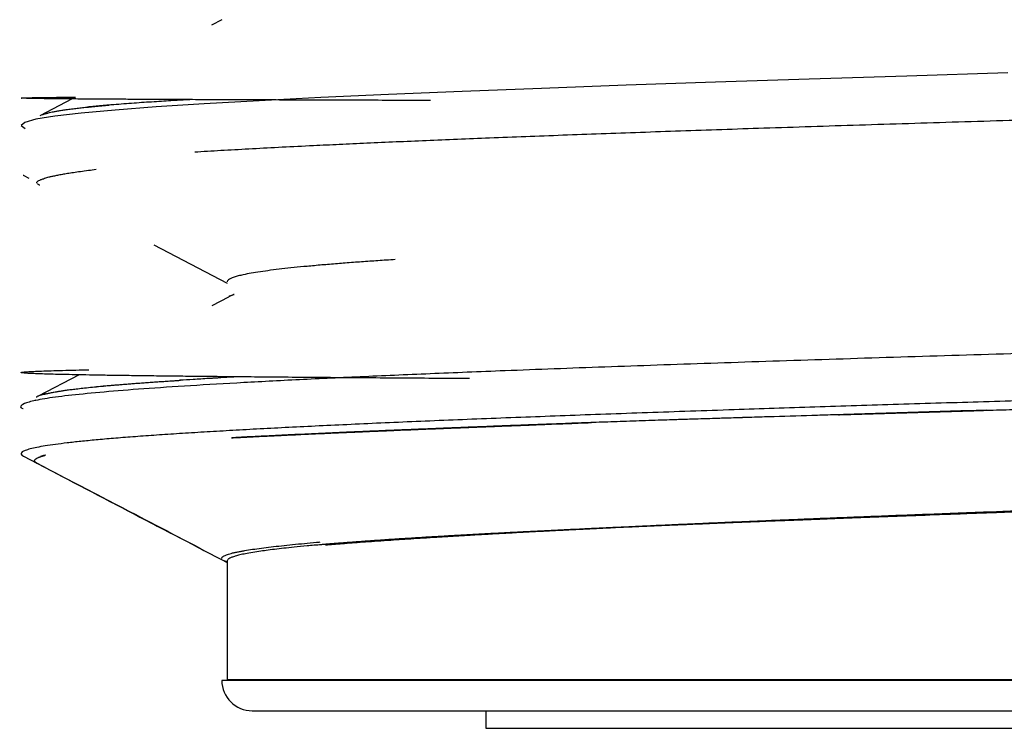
# Model space of a CAD drawing. Header units: millimetres. Extents: x 8 to 730, y 12 to 365.
# Tile 18 of 48: x 302.65 to 309.04, y 301.7 to 306.3. Entities that reach past the tile are written whole.
import ezdxf

# ---------------------------------------------------------------- set-up
doc = ezdxf.new("R2010")
doc.units = ezdxf.units.MM

msp = doc.modelspace()

# ---------------------------------------------------------------- linework, layer by layer
at = {"color": 7, "linetype": 'Continuous', "lineweight": 30}
for p, q in [((303.9593, 306.302), (303.8918, 306.2668)), ((302.9867, 305.7875), (302.7775, 305.6784)), ((302.987, 305.7875), (302.7779, 305.6785)), ((302.6738, 305.2906), (302.7062, 305.2737)), ((302.7711, 305.2306), (302.7752, 305.2285)), ((303.5188, 304.8406), (303.9943, 304.5926)), ((303.5188, 304.8406), (303.9943, 304.5926)), ((304.002, 304.5014), (303.8949, 304.4455)), ((304.0141, 304.5085), (304.0075, 304.5051)), ((304.0261, 304.5139), (304.0114, 304.5063)), ((303.0322, 303.9963), (302.7676, 303.8584)), ((303.0322, 303.9963), (302.7678, 303.8584)), ((302.7563, 303.8523), (302.7604, 303.8546)), ((302.7569, 303.8526), (302.7573, 303.8528)), ((303.9943, 302.7874), (303.9943, 302.0156)), ((303.9946, 302.7877), (303.9946, 302.7881)), ((303.9943, 302.6632), (303.9943, 302.0156)), ((322.1888, 302.0127), (303.9597, 302.0127)), ((303.9943, 302.0156), (303.9943, 302.0127)), ((313.0599, 302.0156), (303.9943, 302.0156)), ((303.9943, 302.0156), (322.1543, 302.0156)), ((305.6743, 301.8156), (305.6743, 301.7018)), ((305.6743, 301.7018), (320.4743, 301.7018))]:
    msp.add_line(p, q, dxfattribs=at)
at = {"color": 7, "linetype": 'Continuous', "lineweight": 30, "flags": 128}
msp.add_lwpolyline([(309.0644, 305.9562), (308.4081, 305.9362), (307.7742, 305.9162), (307.1657, 305.8961), (306.5856, 305.8761), (306.0366, 305.856), (305.5215, 305.836), (305.0426, 305.816), (304.6023, 305.7959), (304.2027, 305.7759), (303.8457, 305.7558), (303.533, 305.7358), (303.2662, 305.7157), (303.0464, 305.6956), (302.8748, 305.6756), (302.7522, 305.6555), (302.6792, 305.6355), (302.656, 305.6154), (302.683, 305.5953), (302.683, 305.5953)], dxfattribs=at)
at = {"color": 7, "linetype": 'Continuous', "lineweight": 30}
msp.add_arc((304.1568, 302.0127), 0.1971, 180, 270, dxfattribs=at)
for points, knots in [([(305.3157, 305.7776), (305.3, 305.7777), (305.2099, 305.7779), (305.0532, 305.7784), (304.8504, 305.779), (304.6605, 305.7796), (304.4822, 305.7802), (304.3121, 305.7808), (304.1501, 305.7814), (303.9933, 305.782), (303.8423, 305.7826), (303.6977, 305.7833), (303.5625, 305.7839), (303.4367, 305.7845), (303.3204, 305.7852), (303.2072, 305.7859), (303.0992, 305.7866), (302.9985, 305.7874), (302.9108, 305.7881), (302.8358, 305.7889), (302.7735, 305.7897), (302.7241, 305.7905), (302.6879, 305.7913), (302.6647, 305.7921), (302.6545, 305.7929), (302.6569, 305.7937), (302.6713, 305.7945), (302.6977, 305.7953), (302.7359, 305.7961), (302.7863, 305.7969), (302.8483, 305.7977), (302.9232, 305.7986), (302.9772, 305.7991), (303.0094, 305.7994), (303.0095, 305.7994)], [0, 0, 0, 0, 0.006717, 0.038708, 0.070583, 0.100532, 0.130378, 0.160122, 0.189763, 0.219301, 0.250518, 0.281619, 0.312605, 0.343476, 0.374231, 0.404871, 0.440834, 0.476637, 0.51228, 0.547762, 0.583725, 0.619522, 0.655153, 0.690618, 0.725917, 0.760424, 0.79477, 0.828957, 0.862983, 0.897464, 0.931778, 0.965927, 0.999909, 1, 1, 1, 1]), ([(303.7553, 305.783), (303.7521, 305.7828), (303.7318, 305.7817), (303.6942, 305.7795), (303.6396, 305.7763), (303.5808, 305.7727), (303.5181, 305.7687), (303.4536, 305.7645), (303.3879, 305.7599), (303.3215, 305.7551), (303.2656, 305.7507), (303.2212, 305.7471), (303.1882, 305.7442), (303.1578, 305.7415), (303.1292, 305.7388), (303.1059, 305.7365), (303.0925, 305.7351), (303.0878, 305.7346)], [0, 0, 0, 0, 0.011184, 0.071017, 0.135764, 0.212555, 0.295379, 0.384279, 0.479297, 0.580471, 0.687836, 0.750631, 0.807314, 0.862862, 0.917264, 0.970515, 1, 1, 1, 1]), ([(303.7851, 305.444), (303.7914, 305.4444), (303.8509, 305.4482), (303.9746, 305.4554), (304.1565, 305.4655), (304.3501, 305.4757), (304.5392, 305.4851), (304.7235, 305.4938), (304.902, 305.502), (305.0903, 305.5103), (305.2863, 305.5187), (305.4888, 305.527), (305.7039, 305.5356), (305.932, 305.5445), (306.1737, 305.5536), (306.4223, 305.5627), (306.6774, 305.5718), (306.9388, 305.581), (307.2062, 305.5901), (307.4885, 305.5995), (307.7862, 305.6092), (308.0994, 305.6192), (308.4185, 305.6292), (308.7433, 305.6392), (309.0632, 305.6489), (309.3773, 305.6583), (309.685, 305.6674), (309.996, 305.6765), (310.3101, 305.6856), (310.6269, 305.6946), (310.9461, 305.7037), (311.2781, 305.7131), (311.6228, 305.7228), (311.98, 305.7328), (312.3385, 305.7427), (312.6979, 305.7527), (312.9378, 305.7594), (313.0578, 305.7627)], [0, 0, 0, 0, 0.003718, 0.03553, 0.067296, 0.099013, 0.130684, 0.155534, 0.181268, 0.207448, 0.233629, 0.25981, 0.285991, 0.314551, 0.343112, 0.371672, 0.400233, 0.428794, 0.457354, 0.485915, 0.517331, 0.548747, 0.580164, 0.61158, 0.642996, 0.671557, 0.700117, 0.728678, 0.757238, 0.785798, 0.814359, 0.842919, 0.874335, 0.905752, 0.937168, 0.968584, 1, 1, 1, 1]), ([(302.7952, 305.6859), (302.7981, 305.687), (302.8051, 305.6896), (302.8181, 305.6934), (302.8331, 305.6974), (302.8492, 305.7011), (302.8672, 305.7048), (302.8883, 305.7087), (302.913, 305.7129), (302.9416, 305.7172), (302.9746, 305.7217), (303.0096, 305.7261), (303.0459, 305.7302), (303.0828, 305.7342), (303.1235, 305.7382), (303.1683, 305.7424), (303.2025, 305.7454), (303.2226, 305.747), (303.2254, 305.7472)], [0, 0, 0, 0, 0.0458445, 0.1094266, 0.1678792, 0.2215182, 0.2795239, 0.3418816, 0.4085741, 0.4795814, 0.55488, 0.6344425, 0.6999268, 0.768006, 0.8386601, 0.9118665, 0.9875999, 1, 1, 1, 1]), ([(302.8167, 305.6929), (302.8192, 305.6936), (302.8246, 305.6952), (302.8352, 305.6979), (302.8492, 305.7012), (302.8672, 305.7049), (302.8883, 305.7089), (302.913, 305.713), (302.9417, 305.7173), (302.9747, 305.7219), (303.0097, 305.7262), (303.046, 305.7304), (303.0829, 305.7343), (303.1235, 305.7383), (303.1684, 305.7424), (303.2025, 305.7454), (303.2225, 305.747), (303.2253, 305.7472)], [0, 0, 0, 0, 0.034463, 0.074782, 0.13457, 0.199188, 0.268619, 0.342845, 0.421842, 0.505585, 0.594044, 0.666834, 0.742495, 0.821005, 0.90234, 0.986474, 1, 1, 1, 1]), ([(303.1444, 305.3287), (303.127, 305.3266), (303.0906, 305.3222), (303.0415, 305.3156), (302.9964, 305.309), (302.9574, 305.3029), (302.9284, 305.298), (302.9072, 305.2941), (302.8921, 305.2912), (302.8783, 305.2885), (302.8658, 305.2859), (302.8545, 305.2834), (302.8443, 305.281), (302.8332, 305.2784), (302.8211, 305.2753), (302.8103, 305.2724), (302.8046, 305.2706), (302.8026, 305.27)], [0, 0, 0, 0, 0.103806, 0.217404, 0.325049, 0.426686, 0.522271, 0.573249, 0.622302, 0.669425, 0.714613, 0.75786, 0.799164, 0.838519, 0.899034, 0.965568, 1, 1, 1, 1]), ([(303.1444, 305.3287), (303.127, 305.3266), (303.0906, 305.3222), (303.0415, 305.3156), (302.9964, 305.309), (302.9574, 305.3029), (302.9284, 305.298), (302.9072, 305.2941), (302.8921, 305.2912), (302.8783, 305.2885), (302.8658, 305.2859), (302.8545, 305.2834), (302.8443, 305.281), (302.8332, 305.2784), (302.8211, 305.2753), (302.8103, 305.2724), (302.8046, 305.2706), (302.8026, 305.27)], [0, 0, 0, 0, 0.103806, 0.217404, 0.325049, 0.426686, 0.522271, 0.573249, 0.622302, 0.669425, 0.714613, 0.75786, 0.799164, 0.838519, 0.899034, 0.965568, 1, 1, 1, 1]), ([(302.669, 305.2935), (302.6697, 305.293), (302.671, 305.292), (302.673, 305.2911), (302.6738, 305.2907)], [0, 0, 0, 0, 0.5802754, 1, 1, 1, 1]), ([(302.7611, 305.2376), (302.7604, 305.2383), (302.7577, 305.2407), (302.7575, 305.245), (302.7602, 305.2504), (302.7668, 305.2556), (302.7754, 305.2601), (302.7846, 305.264), (302.793, 305.267), (302.7995, 305.2691), (302.8025, 305.27)], [0, 0, 0, 0, 0.06264, 0.239572, 0.40887, 0.570513, 0.724489, 0.821142, 0.91448, 1, 1, 1, 1]), ([(302.7752, 305.2285), (302.7742, 305.2289), (302.7698, 305.2306), (302.7649, 305.2335), (302.7626, 305.236), (302.7616, 305.2371)], [0, 0, 0, 0, 0.141508, 0.624163, 1, 1, 1, 1]), ([(323.4267, 304.7362), (323.4353, 304.7343), (323.4752, 304.7257), (323.4965, 304.7105), (323.4887, 304.6903), (323.4272, 304.6702), (323.3169, 304.65), (323.1572, 304.6298), (322.9491, 304.6097), (322.6936, 304.5895), (322.3919, 304.5693), (322.0455, 304.5492), (321.6559, 304.529), (321.2252, 304.5088), (320.7553, 304.4887), (320.2485, 304.4685), (319.7072, 304.4483), (319.1341, 304.4281), (318.5319, 304.4079), (317.9035, 304.3878), (317.2519, 304.3676), (316.5802, 304.3474), (315.8917, 304.3272), (315.2565, 304.3089), (314.6812, 304.2926), (314.1696, 304.2782), (313.6553, 304.2637), (313.1566, 304.2498), (312.6771, 304.2364), (312.217, 304.2235), (311.6433, 304.2074), (310.9544, 304.1879), (310.1573, 304.1649), (309.3703, 304.1418), (308.5991, 304.1184), (307.8494, 304.0948), (307.1272, 304.0709), (306.4385, 304.0469), (305.833, 304.0242), (305.306, 304.003), (304.8512, 303.9832), (304.4314, 303.9634), (304.0494, 303.9433), (303.7081, 303.9231), (303.41, 303.9028), (303.1578, 303.8823), (302.9536, 303.8617), (302.8001, 303.8409), (302.6971, 303.82), (302.6544, 303.799), (302.6466, 303.7846), (302.6689, 303.7773), (302.6697, 303.777)], [0, 0, 0, 0, 0.005781, 0.026791, 0.047801, 0.068811, 0.089821, 0.110831, 0.131841, 0.152851, 0.173861, 0.194871, 0.215881, 0.236891, 0.257901, 0.278911, 0.299921, 0.320931, 0.341941, 0.362951, 0.383961, 0.404971, 0.425981, 0.446991, 0.462, 0.477008, 0.492017, 0.507026, 0.520547, 0.533863, 0.547259, 0.570892, 0.59477, 0.618894, 0.643265, 0.667881, 0.692743, 0.717851, 0.743205, 0.763667, 0.784287, 0.805064, 0.825998, 0.84709, 0.86834, 0.889747, 0.911311, 0.933032, 0.954911, 0.976948, 0.999142, 1, 1, 1, 1]), ([(305.086, 304.7446), (305.0666, 304.7434), (305.0093, 304.7398), (304.9183, 304.7336), (304.8119, 304.7259), (304.7081, 304.7179), (304.6074, 304.7095), (304.5137, 304.701), (304.4272, 304.6925), (304.348, 304.6838), (304.2746, 304.6749), (304.2078, 304.6656), (304.1483, 304.6561), (304.1013, 304.647), (304.065, 304.6385), (304.0377, 304.6306), (304.0165, 304.6224), (304.002, 304.6142), (303.9949, 304.607), (303.9948, 304.6026), (303.9947, 304.601)], [0, 0, 0, 0, 0.027085, 0.080098, 0.135295, 0.192676, 0.25224, 0.313989, 0.372511, 0.432868, 0.495061, 0.559088, 0.62495, 0.692648, 0.745581, 0.799584, 0.854658, 0.910801, 0.968015, 1, 1, 1, 1]), ([(304.0053, 304.504), (304.0059, 304.5044), (304.009, 304.5069), (304.019, 304.5115), (304.03, 304.5161), (304.0386, 304.5187), (304.0401, 304.5191)], [0, 0, 0, 0, 0.0847358, 0.4905509, 0.9095013, 1, 1, 1, 1]), ([(304.0075, 304.5051), (304.0102, 304.5067), (304.0171, 304.5109), (304.027, 304.5151), (304.0355, 304.5176), (304.0356, 304.5176)], [0, 0, 0, 0, 0.390916, 0.987347, 1, 1, 1, 1]), ([(304.0401, 304.5191), (304.0387, 304.5187), (304.037, 304.5182), (304.0358, 304.5177), (304.0356, 304.5176)], [0, 0, 0, 0, 0.853645, 1, 1, 1, 1]), ([(305.5672, 303.9721), (305.54, 303.9722), (305.4295, 303.9729), (305.2453, 303.9741), (305.0152, 303.9757), (304.7963, 303.9773), (304.5878, 303.9788), (304.3937, 303.9804), (304.2134, 303.9819), (304.0462, 303.9835), (303.8887, 303.985), (303.7408, 303.9865), (303.5998, 303.9881), (303.4663, 303.9897), (303.341, 303.9914), (303.2264, 303.993), (303.1226, 303.9947), (303.0295, 303.9964), (302.9485, 303.998), (302.8789, 303.9997), (302.8199, 304.0013), (302.7701, 304.0029), (302.7294, 304.0045), (302.6969, 304.0062), (302.6733, 304.0079), (302.6591, 304.0096), (302.6544, 304.0114), (302.6593, 304.0131), (302.6734, 304.0149), (302.698, 304.0168), (302.7349, 304.0188), (302.7859, 304.0209), (302.8486, 304.0231), (302.9235, 304.0252), (303.0048, 304.0273), (303.0669, 304.0287), (303.0954, 304.0293)], [0, 0, 0, 0, 0.010585, 0.04296, 0.075166, 0.107204, 0.139075, 0.170777, 0.200514, 0.230102, 0.25954, 0.288829, 0.317969, 0.348711, 0.379285, 0.409691, 0.439929, 0.469999, 0.499902, 0.527941, 0.555832, 0.583573, 0.611164, 0.638606, 0.667548, 0.696322, 0.724928, 0.753366, 0.781636, 0.809738, 0.842642, 0.875313, 0.90775, 0.939954, 0.972503, 1, 1, 1, 1]), ([(304.0655, 303.9833), (304.0472, 303.9823), (304.0027, 303.9799), (303.957, 303.9773), (303.9265, 303.9755), (303.918, 303.975), (303.9095, 303.9745), (303.9011, 303.974), (303.8926, 303.9735), (303.8842, 303.973), (303.8436, 303.9706), (303.7757, 303.9666), (303.7147, 303.9627), (303.6857, 303.9609)], [0, 0, 0, 0, 0.133661, 0.32492, 0.346669, 0.368476, 0.39034, 0.412262, 0.434241, 0.456279, 0.478374, 0.752892, 1, 1, 1, 1]), ([(313.0578, 303.94), (312.957, 303.9372), (312.7552, 303.9315), (312.4529, 303.9231), (312.151, 303.9147), (311.8499, 303.9062), (311.5478, 303.8978), (311.2448, 303.8893), (310.9411, 303.8807), (310.6393, 303.8721), (310.3397, 303.8635), (310.0447, 303.8549), (309.7544, 303.8464), (309.4689, 303.8379), (309.1864, 303.8295), (308.9073, 303.821), (308.6297, 303.8126), (308.354, 303.804), (308.0804, 303.7955), (307.8111, 303.7869), (307.5465, 303.7783), (307.2764, 303.7693), (307.0017, 303.76), (306.7234, 303.7503), (306.4521, 303.7406), (306.1881, 303.7309), (305.9294, 303.7212), (305.6764, 303.7114), (305.4295, 303.7015), (305.1916, 303.6916), (304.9629, 303.6817), (304.7458, 303.6718), (304.5404, 303.6621), (304.3462, 303.6524), (304.1617, 303.6427), (303.987, 303.633), (303.8208, 303.6233), (303.6637, 303.6135), (303.5161, 303.6036), (303.3796, 303.5937), (303.2545, 303.5838), (303.142, 303.5739), (303.0419, 303.5641), (302.9538, 303.5544), (302.8768, 303.5448), (302.8112, 303.5351), (302.7564, 303.5254), (302.7129, 303.5156), (302.6812, 303.5057), (302.6614, 303.4958), (302.6543, 303.4858), (302.6574, 303.4769), (302.668, 303.4714), (302.6723, 303.4691)], [0, 0, 0, 0, 0.01789, 0.035792, 0.053697, 0.071599, 0.08949, 0.107771, 0.126065, 0.144363, 0.162656, 0.180938, 0.198828, 0.21673, 0.234635, 0.252537, 0.270427, 0.288709, 0.307003, 0.325301, 0.343594, 0.361876, 0.382362, 0.402866, 0.423375, 0.443879, 0.464365, 0.485447, 0.506547, 0.527653, 0.548753, 0.569834, 0.590321, 0.610824, 0.631333, 0.651837, 0.672324, 0.693405, 0.714505, 0.735611, 0.756711, 0.777792, 0.798279, 0.818782, 0.839292, 0.859795, 0.880282, 0.901363, 0.922463, 0.943569, 0.964669, 0.985751, 1, 1, 1, 1]), ([(302.804, 303.8701), (302.8047, 303.8703), (302.8074, 303.871), (302.8125, 303.8723), (302.8199, 303.8741), (302.8289, 303.8762), (302.8397, 303.8786), (302.8526, 303.8812), (302.8677, 303.8841), (302.8855, 303.8873), (302.9062, 303.8907), (302.9299, 303.8944), (302.957, 303.8982), (302.9881, 303.9024), (303.025, 303.9069), (303.0688, 303.9119), (303.118, 303.9171), (303.1554, 303.9207), (303.1762, 303.9227), (303.1807, 303.9231), (303.1842, 303.9234), (303.1877, 303.9238), (303.1913, 303.9241), (303.2084, 303.9257), (303.2406, 303.9285), (303.2927, 303.9329), (303.352, 303.9377), (303.4196, 303.9428), (303.4934, 303.9481), (303.5709, 303.9534), (303.6307, 303.9573), (303.6644, 303.9594), (303.6713, 303.9598)], [0, 0, 0, 0, 0.006402, 0.02237, 0.0415, 0.063789, 0.088785, 0.116825, 0.147903, 0.182009, 0.219135, 0.258525, 0.300802, 0.345951, 0.393954, 0.451049, 0.511513, 0.567472, 0.574337, 0.578007, 0.581689, 0.585384, 0.58909, 0.592808, 0.639037, 0.687031, 0.743706, 0.80265, 0.863865, 0.927357, 0.985123, 1, 1, 1, 1]), ([(302.814, 303.8727), (302.8159, 303.8731), (302.8206, 303.8743), (302.829, 303.8762), (302.8398, 303.8786), (302.8527, 303.8812), (302.8679, 303.8841), (302.8857, 303.8873), (302.9063, 303.8907), (302.9301, 303.8944), (302.9572, 303.8982), (302.9882, 303.9024), (303.0251, 303.9069), (303.0689, 303.9119), (303.1181, 303.9171), (303.1554, 303.9207), (303.1761, 303.9227), (303.1804, 303.9231), (303.1836, 303.9234), (303.1869, 303.9237), (303.1902, 303.924), (303.2064, 303.9255), (303.2368, 303.9282), (303.2864, 303.9324), (303.3438, 303.9371), (303.41, 303.9421), (303.4834, 303.9474), (303.5612, 303.9528), (303.6311, 303.9574), (303.6752, 303.9601), (303.6919, 303.9611)], [0, 0, 0, 0, 0.014712, 0.03732, 0.062657, 0.091068, 0.122544, 0.157078, 0.194659, 0.234524, 0.277302, 0.32298, 0.371537, 0.4293, 0.490473, 0.547076, 0.553974, 0.557421, 0.560884, 0.564364, 0.567861, 0.571374, 0.615464, 0.661983, 0.717776, 0.776676, 0.838674, 0.903771, 0.963625, 1, 1, 1, 1]), ([(302.8142, 303.8727), (302.8129, 303.8724), (302.8099, 303.8717), (302.8058, 303.8706), (302.802, 303.8696), (302.7987, 303.8687), (302.7951, 303.8677), (302.7904, 303.8664), (302.7847, 303.8646), (302.7781, 303.8624), (302.7711, 303.8599), (302.7641, 303.857), (302.7588, 303.8545), (302.7564, 303.8529), (302.7557, 303.8525)], [0, 0, 0, 0, 0.044242, 0.108714, 0.157011, 0.191794, 0.241018, 0.304689, 0.393945, 0.501638, 0.627783, 0.772391, 0.935476, 1, 1, 1, 1]), ([(302.7497, 303.8288), (302.749, 303.8292), (302.7471, 303.8307), (302.7465, 303.8322), (302.746, 303.8333)], [0, 0, 0, 0, 0.3113477, 1, 1, 1, 1]), ([(307.9644, 303.7375), (307.9671, 303.7376), (308.0657, 303.7405), (308.2612, 303.7464), (308.5515, 303.7551), (308.7741, 303.7618), (308.9276, 303.7664), (309.0121, 303.769), (309.0964, 303.7716), (309.1804, 303.7742), (309.2642, 303.7767), (309.3477, 303.7793), (309.431, 303.7819), (309.5522, 303.7857), (309.715, 303.7907), (309.8701, 303.7956), (309.9594, 303.7984), (309.9789, 303.799)], [0, 0, 0, 0, 0.004182, 0.154788, 0.302536, 0.447313, 0.4894, 0.531227, 0.572792, 0.614094, 0.655134, 0.69591, 0.736423, 0.77667, 0.872368, 0.972169, 1, 1, 1, 1]), ([(308.9259, 303.7668), (308.837, 303.7641), (308.6531, 303.7585), (308.3784, 303.7501), (308.1007, 303.7416), (307.8232, 303.7332), (307.5701, 303.7255), (307.3437, 303.7185), (307.1486, 303.7125), (306.9593, 303.7066), (306.7801, 303.701), (306.6079, 303.6952), (306.4512, 303.6897), (306.3449, 303.6859), (306.2874, 303.6838), (306.2715, 303.6832), (306.2557, 303.6826), (306.2399, 303.682), (306.2241, 303.6814), (306.2084, 303.6808), (306.171, 303.6794), (306.1093, 303.677), (306.0206, 303.6736), (305.9238, 303.6699), (305.8191, 303.6659), (305.707, 303.6615), (305.588, 303.6569), (305.4724, 303.6523), (305.3612, 303.6478), (305.2554, 303.6436), (305.1467, 303.6391), (305.0354, 303.6346), (304.9296, 303.6301), (304.8334, 303.6261), (304.7122, 303.6208), (304.5637, 303.6143), (304.3901, 303.6062), (304.2447, 303.5991), (304.1249, 303.593), (304.0574, 303.5895), (304.0248, 303.5877), (304.0237, 303.5876)], [0, 0, 0, 0, 0.0432905, 0.0895713, 0.136068, 0.1827653, 0.2312474, 0.2676064, 0.302536, 0.3360347, 0.3708693, 0.4019247, 0.4331981, 0.460893, 0.4640115, 0.4671321, 0.4702546, 0.4733791, 0.4765055, 0.4796339, 0.4827642, 0.4987713, 0.516663, 0.5364312, 0.5580663, 0.5815569, 0.6068894, 0.6340476, 0.656655, 0.6803676, 0.7051737, 0.73106, 0.758012, 0.7806397, 0.8010302, 0.8480026, 0.8942399, 0.9397995, 0.9695216, 0.9989825, 1, 1, 1, 1]), ([(307.9649, 303.7375), (307.919, 303.7361), (307.7778, 303.7318), (307.5839, 303.7259), (307.3832, 303.7197), (307.2246, 303.7148), (307.0724, 303.7101), (306.9225, 303.7055), (306.768, 303.7006), (306.6079, 303.6952), (306.4512, 303.6897), (306.3449, 303.6859), (306.2874, 303.6838), (306.2715, 303.6832), (306.2557, 303.6826), (306.2399, 303.682), (306.2241, 303.6814), (306.2084, 303.6808), (306.171, 303.6794), (306.1093, 303.677), (306.0206, 303.6736), (305.9238, 303.6699), (305.8191, 303.6659), (305.707, 303.6615), (305.588, 303.6569), (305.4768, 303.6525), (305.3747, 303.6484), (305.2826, 303.6447), (305.1882, 303.6408), (305.0918, 303.6369), (304.9936, 303.6328), (304.9027, 303.629), (304.8207, 303.6255), (304.7088, 303.6207), (304.5637, 303.6143), (304.3901, 303.6062), (304.2447, 303.5991), (304.1249, 303.593), (304.0574, 303.5895), (304.0248, 303.5877), (304.0237, 303.5876)], [0, 0, 0, 0, 0.027825, 0.085498, 0.120236, 0.153887, 0.186448, 0.21824, 0.251592, 0.288536, 0.325738, 0.358684, 0.362394, 0.366106, 0.36982, 0.373537, 0.377256, 0.380978, 0.384701, 0.403743, 0.425027, 0.448543, 0.47428, 0.502224, 0.532359, 0.564667, 0.588126, 0.612594, 0.63806, 0.664515, 0.691947, 0.720345, 0.742094, 0.763308, 0.819186, 0.874189, 0.928386, 0.963743, 0.99879, 1, 1, 1, 1]), ([(304.0225, 303.5875), (304.0373, 303.5883), (304.0703, 303.59), (304.1215, 303.5926), (304.1759, 303.5954), (304.2282, 303.598), (304.2762, 303.6003), (304.3116, 303.602), (304.3311, 303.6029), (304.3379, 303.6033), (304.34, 303.6034), (304.342, 303.6035), (304.3441, 303.6036), (304.3461, 303.6037), (304.3715, 303.6049), (304.419, 303.6071), (304.4878, 303.6103), (304.5521, 303.6133), (304.6116, 303.6159), (304.666, 303.6184), (304.7152, 303.6206), (304.7588, 303.6225), (304.7967, 303.6241), (304.8278, 303.6255), (304.8524, 303.6265), (304.8708, 303.6273), (304.8827, 303.6278), (304.893, 303.6283), (304.9042, 303.6288), (304.9195, 303.6294), (304.9354, 303.6301), (304.9512, 303.6308), (304.9668, 303.6314), (305.0082, 303.6331), (305.0736, 303.6359), (305.15, 303.639), (305.2117, 303.6415), (305.2605, 303.6434), (305.3106, 303.6454), (305.3608, 303.6474), (305.411, 303.6494), (305.4609, 303.6514), (305.529, 303.654), (305.6185, 303.6575), (305.7336, 303.6621), (305.8432, 303.6664), (305.9454, 303.6704), (306.0343, 303.6739), (306.0979, 303.6763), (306.1342, 303.6778), (306.1458, 303.6782), (306.1574, 303.6787), (306.169, 303.6791), (306.1808, 303.6796), (306.2157, 303.6809), (306.2755, 303.6832), (306.3322, 303.6853), (306.3613, 303.6864)], [0, 0, 0, 0, 0.024669, 0.055132, 0.0833, 0.111642, 0.137218, 0.157437, 0.165655, 0.1667, 0.167739, 0.16877, 0.169794, 0.170811, 0.171821, 0.207975, 0.241414, 0.272136, 0.300135, 0.325407, 0.347942, 0.367733, 0.384769, 0.399044, 0.409367, 0.417515, 0.423484, 0.425003, 0.431184, 0.438185, 0.445111, 0.451959, 0.458731, 0.465426, 0.50553, 0.542615, 0.561776, 0.582413, 0.602909, 0.623247, 0.643426, 0.663445, 0.682948, 0.724179, 0.768472, 0.815839, 0.848793, 0.883095, 0.914399, 0.918576, 0.92277, 0.926983, 0.931214, 0.935463, 0.93973, 0.969031, 1, 1, 1, 1]), ([(302.672, 303.4686), (302.9149, 303.342), (303.2931, 303.1448), (303.6714, 302.9475), (303.8067, 302.8769)], [0, 0, 0, 0, 0.642106, 1, 1, 1, 1]), ([(302.7761, 303.4147), (302.7704, 303.4169), (302.758, 303.4218), (302.7477, 303.4291), (302.7438, 303.4353), (302.7437, 303.439), (302.7439, 303.4403), (302.7439, 303.4407), (302.744, 303.441), (302.7441, 303.4414), (302.7442, 303.4418), (302.7444, 303.4421), (302.745, 303.4438), (302.7467, 303.4465), (302.7508, 303.4504), (302.7559, 303.4539), (302.7617, 303.4571), (302.768, 303.46), (302.7743, 303.4626), (302.7805, 303.4649), (302.7863, 303.4669), (302.7909, 303.4683), (302.7942, 303.4694), (302.7964, 303.47), (302.7984, 303.4706), (302.8001, 303.4711), (302.8016, 303.4715), (302.8033, 303.472), (302.8058, 303.4727), (302.8094, 303.4736), (302.8123, 303.4744), (302.8138, 303.4748)], [0, 0, 0, 0, 0.114667, 0.249829, 0.370809, 0.424629, 0.430692, 0.43676, 0.442832, 0.448909, 0.45499, 0.461076, 0.467166, 0.535144, 0.598103, 0.656042, 0.708962, 0.756866, 0.799754, 0.83763, 0.870498, 0.898361, 0.910416, 0.921222, 0.930777, 0.939083, 0.946139, 0.951947, 0.962858, 0.980306, 1, 1, 1, 1]), ([(302.8151, 303.4751), (302.8144, 303.4749), (302.8115, 303.4742), (302.8086, 303.4734), (302.8061, 303.4728), (302.8053, 303.4726), (302.8045, 303.4724), (302.8038, 303.4722), (302.8032, 303.472), (302.8029, 303.4719), (302.8026, 303.4718), (302.802, 303.4717), (302.8009, 303.4714), (302.7993, 303.4709), (302.797, 303.4702), (302.7939, 303.4693), (302.79, 303.4681), (302.7862, 303.4669), (302.7838, 303.466), (302.7829, 303.4657)], [0, 0, 0, 0, 0.061208, 0.224798, 0.248615, 0.271919, 0.29471, 0.316986, 0.33875, 0.339524, 0.34629, 0.365677, 0.39691, 0.439992, 0.515871, 0.612826, 0.730866, 0.90036, 1, 1, 1, 1]), ([(302.754, 303.4258), (302.7553, 303.4248), (302.7573, 303.4233), (302.7606, 303.4217), (302.7618, 303.4212)], [0, 0, 0, 0, 0.656528, 1, 1, 1, 1]), ([(302.7569, 303.4238), (302.7574, 303.4235), (302.7586, 303.4226), (302.7606, 303.4217), (302.7618, 303.4212)], [0, 0, 0, 0, 0.399026, 1, 1, 1, 1]), ([(302.7617, 303.421), (302.9708, 303.312), (303.3817, 303.0977), (303.7925, 302.8834), (303.9943, 302.7781)], [0, 0, 0, 0, 0.5089937, 1, 1, 1, 1]), ([(302.7617, 303.421), (302.9712, 303.3118), (303.3821, 303.0975), (303.7929, 302.8832), (303.9943, 302.7781)], [0, 0, 0, 0, 0.509973, 1, 1, 1, 1]), ([(311.7412, 303.2007), (311.7405, 303.2007), (311.6706, 303.1985), (311.5298, 303.194), (311.3166, 303.1872), (311.0976, 303.1801), (310.873, 303.1728), (310.6431, 303.1651), (310.4081, 303.1572), (310.1825, 303.1495), (309.9667, 303.1421), (309.7613, 303.1349), (309.5304, 303.1267), (309.3563, 303.1204), (309.2376, 303.1161), (309.1968, 303.1146), (309.1549, 303.1131), (309.1135, 303.1115), (309.0725, 303.11), (309.0318, 303.1085), (308.9302, 303.1048), (308.7719, 303.0988), (308.5619, 303.0909), (308.3635, 303.0833), (308.1766, 303.076), (307.9975, 303.0689), (307.8265, 303.062), (307.6638, 303.0554), (307.5125, 303.0491), (307.3724, 303.0433), (307.2431, 303.0377), (307.1263, 303.0327), (307.0211, 303.0281), (306.927, 303.0239), (306.8413, 303.0201), (306.7639, 303.0166), (306.6944, 303.0134), (306.6326, 303.0106), (306.5785, 303.0081), (306.5317, 303.0059), (306.4958, 303.0042), (306.467, 303.0029), (306.4426, 303.0017), (306.4163, 303.0005), (306.3892, 302.9992), (306.3611, 302.9979), (306.3323, 302.9966), (306.2866, 302.9944), (306.2228, 302.9914), (306.1402, 302.9874), (306.053, 302.9831), (305.9616, 302.9786), (305.8665, 302.9738), (305.7679, 302.9686), (305.6664, 302.9633), (305.5623, 302.9576), (305.4563, 302.9517), (305.3494, 302.9455), (305.2423, 302.9391), (305.1355, 302.9324), (305.029, 302.9255), (304.927, 302.9185), (304.8296, 302.9116), (304.7591, 302.9062), (304.7103, 302.9024), (304.682, 302.9002), (304.6547, 302.8979), (304.6294, 302.8958), (304.581, 302.8917), (304.5125, 302.8857), (304.4315, 302.8778), (304.3616, 302.8704), (304.3014, 302.8635), (304.2477, 302.8566), (304.1957, 302.8493), (304.1469, 302.8416), (304.1032, 302.8333), (304.0678, 302.8254), (304.0402, 302.8176), (304.0197, 302.8101), (304.0054, 302.8028), (303.9975, 302.7961), (303.9942, 302.791), (303.9946, 302.7882), (303.9947, 302.7874)], [0, 0, 0, 0, 0.000156, 0.01638, 0.033147, 0.050456, 0.068309, 0.086703, 0.105641, 0.125121, 0.141733, 0.158719, 0.176081, 0.199573, 0.20285, 0.206456, 0.210038, 0.213597, 0.217131, 0.220642, 0.224129, 0.243487, 0.262074, 0.279892, 0.296939, 0.313216, 0.329637, 0.345193, 0.359881, 0.373704, 0.38666, 0.398749, 0.409354, 0.419189, 0.428254, 0.436548, 0.444072, 0.450812, 0.456785, 0.461991, 0.46643, 0.468842, 0.471711, 0.474695, 0.477793, 0.481006, 0.484333, 0.487775, 0.496879, 0.5067, 0.517235, 0.528487, 0.540453, 0.553135, 0.566532, 0.580645, 0.595473, 0.611016, 0.626978, 0.643631, 0.660973, 0.679005, 0.69596, 0.713482, 0.719106, 0.724786, 0.730523, 0.735869, 0.7406, 0.761407, 0.781697, 0.799376, 0.816645, 0.833501, 0.849946, 0.870688, 0.890736, 0.910089, 0.928749, 0.946713, 0.963984, 0.98056, 0.994543, 1, 1, 1, 1]), ([(304.6332, 302.8926), (304.6374, 302.8929), (304.6588, 302.8947), (304.6997, 302.8979), (304.7582, 302.9025), (304.8228, 302.9074), (304.8939, 302.9127), (304.9718, 302.9182), (305.0507, 302.9237), (305.1295, 302.9289), (305.2073, 302.934), (305.2904, 302.9393), (305.3798, 302.9449), (305.4743, 302.9506), (305.5779, 302.9568), (305.6877, 302.963), (305.8019, 302.9694), (305.9133, 302.9755), (306.0212, 302.9812), (306.1088, 302.9857), (306.1762, 302.9891), (306.2242, 302.9916), (306.2709, 302.9939), (306.3163, 302.9961), (306.3603, 302.9983), (306.4028, 303.0003), (306.4439, 303.0023), (306.4927, 303.0046), (306.5529, 303.0074), (306.6279, 303.0108), (306.712, 303.0145), (306.8056, 303.0186), (306.9088, 303.0231), (307.0222, 303.0278), (307.1472, 303.033), (307.2846, 303.0386), (307.435, 303.0446), (307.5551, 303.0493), (307.6402, 303.0526), (307.6861, 303.0544), (307.7329, 303.0562), (307.7751, 303.0578), (307.844, 303.0605), (307.9721, 303.0654), (308.1688, 303.0729), (308.4059, 303.0819), (308.6237, 303.0901), (308.8196, 303.0974), (308.9448, 303.1021), (309.0252, 303.1051), (309.0595, 303.1064), (309.094, 303.1077), (309.1287, 303.109), (309.1635, 303.1103), (309.1984, 303.1116), (309.2335, 303.1129), (309.3043, 303.1155), (309.3866, 303.1185), (309.4577, 303.1211), (309.4809, 303.122)], [0, 0, 0, 0, 0.0048403, 0.0245032, 0.0454502, 0.0676807, 0.0911967, 0.116003, 0.1421072, 0.1635359, 0.1857802, 0.2088491, 0.2327532, 0.2578536, 0.2828442, 0.3114867, 0.3386802, 0.3644358, 0.388728, 0.4115338, 0.4221829, 0.4324666, 0.4423829, 0.45193, 0.4611062, 0.46991, 0.4783398, 0.4863943, 0.4997742, 0.5147412, 0.5313012, 0.5494602, 0.5692241, 0.5905981, 0.6135872, 0.6388738, 0.6658704, 0.6945794, 0.7024446, 0.7104293, 0.7185334, 0.7267214, 0.732214, 0.7539706, 0.7920946, 0.8310479, 0.870797, 0.8974605, 0.9244596, 0.9298021, 0.9351573, 0.9405251, 0.9459056, 0.9512987, 0.9567042, 0.9621223, 0.9675528, 0.9894237, 1, 1, 1, 1]), ([(303.9602, 302.805), (303.9601, 302.8054), (303.9598, 302.8071), (303.961, 302.8103), (303.9644, 302.8146), (303.9706, 302.8193), (303.9795, 302.824), (303.9906, 302.8285), (304.0037, 302.8329), (304.0199, 302.8376), (304.0396, 302.8424), (304.0617, 302.8471), (304.0848, 302.8515), (304.1156, 302.857), (304.1578, 302.8636), (304.2151, 302.8715), (304.2779, 302.8794), (304.3457, 302.8871), (304.4179, 302.8947), (304.4941, 302.9021), (304.5544, 302.9077), (304.5908, 302.9109), (304.5991, 302.9116)], [0, 0, 0, 0, 0.011057, 0.048558, 0.089456, 0.13375, 0.181441, 0.221294, 0.263242, 0.307286, 0.353424, 0.401656, 0.442911, 0.480336, 0.557034, 0.632022, 0.705302, 0.776876, 0.846744, 0.914909, 0.980566, 1, 1, 1, 1]), ([(303.9888, 302.7827), (303.9863, 302.7838), (303.9814, 302.7859), (303.9775, 302.7879), (303.9756, 302.7889)], [0, 0, 0, 0, 0.5229724, 1, 1, 1, 1]), ([(304.157, 301.8156), (304.1576, 301.8156), (304.1587, 301.8156), (304.1702, 301.8156), (304.1889, 301.8156), (304.2156, 301.8156), (304.25, 301.8156), (304.2921, 301.8156), (304.3395, 301.8156), (304.3908, 301.8156), (304.4449, 301.8156), (304.5045, 301.8156), (304.5695, 301.8156), (304.6399, 301.8156), (304.7158, 301.8156), (304.7971, 301.8156), (304.8897, 301.8156), (304.9946, 301.8156), (305.1132, 301.8156), (305.239, 301.8156), (305.3625, 301.8156), (305.4821, 301.8156), (305.5962, 301.8156), (305.7125, 301.8156), (305.8469, 301.8156), (306.001, 301.8156), (306.1794, 301.8156), (306.3651, 301.8156), (306.5578, 301.8156), (306.7439, 301.8156), (306.9214, 301.8156), (307.0888, 301.8156), (307.2599, 301.8156), (307.4348, 301.8156), (307.6136, 301.8156), (307.7961, 301.8156), (307.9854, 301.8156), (308.1752, 301.8156), (308.3648, 301.8156), (308.5507, 301.8156), (308.7392, 301.8156), (308.9303, 301.8156), (309.1241, 301.8156), (309.3204, 301.8156), (309.5312, 301.8156), (309.7568, 301.8156), (309.9971, 301.8156), (310.2397, 301.8156), (310.4846, 301.8156), (310.7318, 301.8156), (310.9813, 301.8156), (311.2489, 301.8156), (311.5342, 301.8156), (311.8372, 301.8156), (312.1413, 301.8156), (312.4465, 301.8156), (312.7529, 301.8156), (313.0454, 301.8156), (313.3233, 301.8156), (313.586, 301.8156), (313.848, 301.8156), (314.1091, 301.8156), (314.3696, 301.8156), (314.6293, 301.8156), (314.8756, 301.8156), (315.1081, 301.8156), (315.3268, 301.8156), (315.5439, 301.8156), (315.7592, 301.8156), (315.9729, 301.8156), (316.1848, 301.8156), (316.3951, 301.8156), (316.6176, 301.8156), (316.8513, 301.8156), (317.0953, 301.8156), (317.3352, 301.8156), (317.5544, 301.8156), (317.7536, 301.8156), (317.9338, 301.8156), (318.1081, 301.8156), (318.2999, 301.8156), (318.5074, 301.8156), (318.7322, 301.8156), (318.9511, 301.8156), (319.1641, 301.8156), (319.3568, 301.8156), (319.5304, 301.8156), (319.6859, 301.8156), (319.8369, 301.8156), (319.9835, 301.8156), (320.1256, 301.8156), (320.2631, 301.8156), (320.3984, 301.8156), (320.5267, 301.8156), (320.6479, 301.8156), (320.7604, 301.8156), (320.8683, 301.8156), (320.9715, 301.8156), (321.0701, 301.8156), (321.1641, 301.8156), (321.2589, 301.8156), (321.3531, 301.8156), (321.4454, 301.8156), (321.5307, 301.8156), (321.6089, 301.8156), (321.68, 301.8156), (321.744, 301.8156), (321.8045, 301.8156), (321.8596, 301.8156), (321.9074, 301.8156), (321.9447, 301.8156), (321.9717, 301.8156), (321.9871, 301.8156), (321.9931, 301.8156), (321.9916, 301.8156), (321.9916, 301.8156)], [0, 0, 0, 0, 0.0088962, 0.0182774, 0.0276478, 0.0370157, 0.0463893, 0.0557767, 0.0651861, 0.0732401, 0.0812799, 0.0893105, 0.0973371, 0.1053649, 0.1133991, 0.1214447, 0.1295069, 0.1392011, 0.1488775, 0.158545, 0.1682127, 0.1758147, 0.1834268, 0.1910533, 0.1982502, 0.2084981, 0.218736, 0.2289745, 0.2392244, 0.2494962, 0.2576602, 0.2658118, 0.2739565, 0.2820995, 0.2902464, 0.2984024, 0.306573, 0.3151627, 0.3229247, 0.3306785, 0.3384288, 0.3461801, 0.3539371, 0.3617045, 0.3694869, 0.3786901, 0.3878756, 0.3970512, 0.4062244, 0.415403, 0.4245947, 0.4338071, 0.4447716, 0.4557123, 0.466642, 0.477574, 0.488521, 0.4994962, 0.5088962, 0.5182774, 0.5276478, 0.5370157, 0.5463893, 0.5557767, 0.5651861, 0.5732401, 0.5812799, 0.5893105, 0.5973371, 0.6053649, 0.6133991, 0.6214447, 0.6295069, 0.6392011, 0.6488775, 0.658545, 0.6682127, 0.6758147, 0.6834268, 0.6910533, 0.6982502, 0.7084981, 0.718736, 0.7289745, 0.7392244, 0.7494962, 0.7576602, 0.7658118, 0.7739565, 0.7820995, 0.7902464, 0.7984024, 0.806573, 0.8151627, 0.8229247, 0.8306785, 0.8384288, 0.8461801, 0.8539371, 0.8617045, 0.8694869, 0.8786901, 0.8878756, 0.8970512, 0.9062244, 0.915403, 0.9245947, 0.9338071, 0.9447716, 0.9557123, 0.966642, 0.977574, 0.988521, 0.9994962, 1, 1, 1, 1])]:
    msp.add_open_spline(points, degree=3, knots=knots, dxfattribs=at)

doc.saveas('drawing.dxf')
